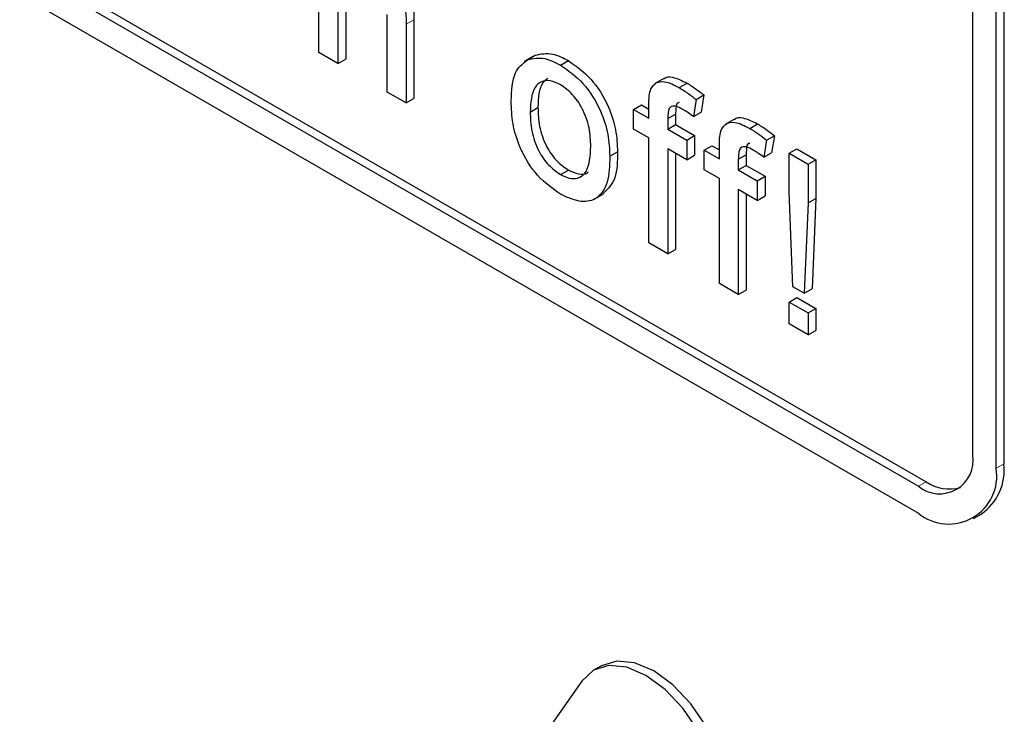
# Paper-space layout 'Blatt2' of a CAD drawing. Header units: millimetres. Extents: x 5 to 418, y 2 to 292.
# Tile 20 of 67: x 133.58 to 135.82, y 133.61 to 135.18. Entities that reach past the tile are written whole.
import ezdxf

# ---------------------------------------------------------------- set-up
doc = ezdxf.new("R2010")
doc.units = ezdxf.units.MM

psp = doc.layouts.new('Blatt2')

# ---------------------------------------------------------------- linework, layer by layer
at = {"color": 7, "linetype": 'Continuous', "lineweight": 25}
for p, q in [((126.7818, 139.1656), (135.6206, 134.0631)), ((129.0445, 137.9206), (135.6206, 134.1243)), ((129.0622, 137.9308), (135.6383, 134.1345)), ((135.7974, 134.1652), (135.7974, 137.0231)), ((135.8151, 134.1754), (135.8151, 137.0333)), ((135.7443, 134.1958), (135.7443, 136.074)), ((134.2591, 135.1097), (134.2591, 135.4976)), ((134.3022, 135.2369), (134.3022, 135.0848)), ((134.3199, 135.2471), (134.3199, 135.0951)), ((134.4142, 135.0202), (134.4142, 135.1964)), ((134.4572, 135.1741), (134.4572, 134.9954)), ((134.4749, 135.1843), (134.4749, 135.0056)), ((134.3022, 135.0848), (134.2591, 135.1097)), ((134.7453, 135.101), (134.7254, 135.0896)), ((134.7327, 135.0936), (134.7504, 135.1038)), ((134.3022, 135.0848), (134.3199, 135.0951)), ((134.8079, 135.0813), (134.8256, 135.0915)), ((135.0412, 135.0501), (135.0213, 135.0386)), ((135.0775, 135.0301), (135.0952, 135.0403)), ((134.4572, 134.9954), (134.4142, 135.0202)), ((135.1157, 135.0032), (135.1334, 135.0134)), ((135.1334, 135.0134), (135.1272, 134.9746)), ((134.4572, 134.9954), (134.4749, 135.0056)), ((134.9739, 134.9805), (134.9916, 134.9907)), ((134.9916, 134.9907), (135.0084, 134.981)), ((135.0084, 134.9606), (135.0084, 134.9894)), ((135.1157, 135.0032), (135.1096, 134.9644)), ((134.7388, 134.9747), (134.7565, 134.9849)), ((134.9739, 134.9358), (134.9739, 134.9805)), ((134.9739, 134.9805), (135.0084, 134.9606)), ((135.0514, 134.9598), (135.0691, 134.97)), ((135.0691, 134.97), (135.0691, 134.946)), ((135.1096, 134.9644), (135.1272, 134.9746)), ((135.0514, 134.9598), (135.0514, 134.9358)), ((135.0514, 134.9358), (135.0691, 134.946)), ((135.0691, 134.946), (135.1122, 134.9211)), ((135.2014, 134.9576), (135.1815, 134.9461)), ((135.2377, 134.9376), (135.2554, 134.9478)), ((135.0084, 134.9159), (134.9739, 134.9358)), ((135.0514, 134.9358), (135.0945, 134.9109)), ((135.0945, 134.9109), (135.1122, 134.9211)), ((135.1122, 134.9211), (135.1122, 134.8764)), ((135.2759, 134.9107), (135.2935, 134.9209)), ((135.2935, 134.9209), (135.2874, 134.8821)), ((135.0084, 134.6772), (135.0084, 134.9159)), ((135.0945, 134.9109), (135.0945, 134.8662)), ((135.1341, 134.888), (135.1518, 134.8982)), ((135.1518, 134.8982), (135.1686, 134.8886)), ((135.1686, 134.8681), (135.1686, 134.897)), ((135.2759, 134.9107), (135.2697, 134.8719)), ((134.9197, 134.8741), (134.9374, 134.8843)), ((135.0945, 134.8662), (135.0514, 134.891)), ((135.0514, 134.891), (135.0514, 134.6523)), ((135.0691, 134.8808), (135.0691, 134.6625)), ((135.0945, 134.8662), (135.1122, 134.8764)), ((135.1341, 134.8433), (135.1341, 134.888)), ((135.1341, 134.888), (135.1686, 134.8681)), ((135.2116, 134.8673), (135.2293, 134.8775)), ((135.2293, 134.8775), (135.2293, 134.8535)), ((135.2697, 134.8719), (135.2874, 134.8821)), ((135.3271, 134.8811), (135.3447, 134.8913)), ((135.3271, 134.7931), (135.3271, 134.8811)), ((135.3271, 134.8811), (135.3701, 134.8562)), ((135.3447, 134.8913), (135.3878, 134.8664)), ((135.2116, 134.8673), (135.2116, 134.8433)), ((135.2116, 134.8433), (135.2293, 134.8535)), ((135.2293, 134.8535), (135.2724, 134.8286)), ((135.3701, 134.8562), (135.3878, 134.8664)), ((135.3701, 134.8562), (135.3701, 134.7683)), ((135.3878, 134.8664), (135.3878, 134.7785)), ((134.8079, 134.8327), (134.8256, 134.8429)), ((135.1686, 134.8234), (135.1341, 134.8433)), ((135.2116, 134.8433), (135.2547, 134.8184)), ((135.1686, 134.5847), (135.1686, 134.8234)), ((135.2547, 134.8184), (135.2724, 134.8286)), ((135.2547, 134.8184), (135.2547, 134.7737)), ((135.2724, 134.8286), (135.2724, 134.7839)), ((134.8855, 134.7771), (134.9054, 134.7885)), ((135.2547, 134.7737), (135.2116, 134.7985)), ((135.2116, 134.7985), (135.2116, 134.5599)), ((135.2293, 134.7883), (135.2293, 134.5701)), ((135.3357, 134.5777), (135.3271, 134.7931)), ((135.2547, 134.7737), (135.2724, 134.7839)), ((135.3701, 134.7683), (135.3615, 134.5628)), ((135.3701, 134.7683), (135.3878, 134.7785)), ((135.3878, 134.7785), (135.3792, 134.573)), ((135.0514, 134.6523), (135.0084, 134.6772)), ((135.0514, 134.6523), (135.0691, 134.6625)), ((135.2116, 134.5599), (135.1686, 134.5847)), ((135.2116, 134.5599), (135.2293, 134.5701)), ((135.3615, 134.5628), (135.3357, 134.5777)), ((135.3615, 134.5628), (135.3792, 134.573)), ((135.3271, 134.5429), (135.3447, 134.5531)), ((135.3271, 134.4932), (135.3271, 134.5429)), ((135.3271, 134.5429), (135.3701, 134.5181)), ((135.3447, 134.5531), (135.3878, 134.5283)), ((135.3701, 134.5181), (135.3878, 134.5283)), ((135.3701, 134.5181), (135.3701, 134.4684)), ((135.3878, 134.5283), (135.3878, 134.4786)), ((135.3701, 134.4684), (135.3271, 134.4932)), ((135.3701, 134.4684), (135.3878, 134.4786)), ((135.7456, 134.0507), (135.7633, 134.0609)), ((134.9008, 133.7164), (134.8831, 133.7062)), ((134.8564, 133.6814), (134.0609, 132.5496))]:
    psp.add_line(p, q, dxfattribs=at)
at = {"color": 7, "linetype": 'Continuous', "lineweight": 18}
for p, q in [((134.4572, 135.1741), (134.4749, 135.1843)), ((135.7974, 134.1652), (135.8151, 134.1754)), ((135.6206, 134.1243), (135.6383, 134.1345))]:
    psp.add_line(p, q, dxfattribs=at)
at = {"color": 7, "linetype": 'Continuous', "lineweight": 25, "flags": 128}
for points in [[(135.1473, 133.5135), (135.1206, 133.5691), (135.0858, 133.62), (135.0453, 133.6627), (135.0019, 133.6944), (134.9584, 133.7129), (134.9179, 133.7169), (134.8831, 133.7062), (134.8564, 133.6814)], [(135.165, 133.5237), (135.1383, 133.5793), (135.1035, 133.6302), (135.063, 133.6729), (135.0196, 133.7046), (134.9761, 133.7231), (134.9356, 133.7271), (134.9008, 133.7164)]]:
    psp.add_lwpolyline(points, dxfattribs=at)
at = {"color": 7, "linetype": 'Continuous', "lineweight": 25}
for centre, radius, start, end in [((135.6689, 134.1836), 0.0764, 230.7967, 9.214), ((135.6896, 134.1477), 0.1092, 230.7967, 9.214), ((135.6926, 134.1619), 0.1232, 305.0133, 6.2988), ((135.691, 134.2103), 0.0923, 235.1435, 285.9932)]:
    psp.add_arc(centre, radius, start, end, dxfattribs=at)
for points, knots in [([(134.3742, 135.3317), (134.3878, 135.3225), (134.4149, 135.3042), (134.4468, 135.2566), (134.4565, 135.2113), (134.457, 135.1865), (134.4572, 135.1741)], [0, 0, 0, 0, 0.2803178, 0.5583395, 0.7785536, 1, 1, 1, 1]), ([(134.3919, 135.3419), (134.4055, 135.3327), (134.4326, 135.3144), (134.4645, 135.2668), (134.4742, 135.2215), (134.4747, 135.1967), (134.4749, 135.1843)], [0, 0, 0, 0, 0.2803178, 0.5583395, 0.7785536, 1, 1, 1, 1]), ([(134.7327, 135.0936), (134.7455, 135.0964), (134.7682, 135.1015), (134.7957, 135.0875), (134.8079, 135.0813)], [0, 0, 0, 0, 0.5590331, 1, 1, 1, 1]), ([(134.7504, 135.1038), (134.7631, 135.1066), (134.7859, 135.1117), (134.8134, 135.0977), (134.8256, 135.0915)], [0, 0, 0, 0, 0.5590331, 1, 1, 1, 1]), ([(134.6958, 134.9994), (134.6968, 135.0231), (134.6985, 135.0656), (134.7223, 135.085), (134.7327, 135.0936)], [0, 0, 0, 0, 0.560963, 1, 1, 1, 1]), ([(134.8079, 135.0813), (134.8255, 135.0689), (134.8608, 135.0441), (134.8992, 134.9822), (134.9175, 134.9232), (134.919, 134.8904), (134.9197, 134.8741)], [0, 0, 0, 0, 0.279556, 0.5586, 0.778991, 1, 1, 1, 1]), ([(134.8256, 135.0915), (134.8432, 135.0791), (134.8785, 135.0543), (134.9168, 134.9924), (134.9352, 134.9334), (134.9366, 134.9006), (134.9374, 134.8843)], [0, 0, 0, 0, 0.279556, 0.5586, 0.778991, 1, 1, 1, 1]), ([(135.0416, 135.0495), (135.0421, 135.05), (135.0466, 135.0552), (135.0654, 135.055), (135.0839, 135.0459), (135.0952, 135.0403)], [0, 0, 0, 0, 0.041167, 0.414036, 1, 1, 1, 1]), ([(134.8079, 135.0366), (134.8, 135.0403), (134.7842, 135.0479), (134.7636, 135.045), (134.7419, 135.0261), (134.7401, 134.9958), (134.7388, 134.9747)], [0, 0, 0, 0, 0.187137, 0.374025, 0.561097, 1, 1, 1, 1]), ([(134.7793, 135.051), (134.7751, 135.0479), (134.7584, 135.036), (134.7573, 135.0067), (134.7565, 134.9849)], [0, 0, 0, 0, 0.254643, 1, 1, 1, 1]), ([(134.8766, 134.8966), (134.8761, 134.9104), (134.8751, 134.9379), (134.8599, 134.981), (134.8354, 135.0172), (134.8171, 135.0301), (134.8079, 135.0366)], [0, 0, 0, 0, 0.281064, 0.560316, 0.780174, 1, 1, 1, 1]), ([(135.0129, 135.0274), (135.0166, 135.0326), (135.0239, 135.043), (135.0472, 135.0457), (135.066, 135.036), (135.0775, 135.0301)], [0, 0, 0, 0, 0.2794581, 0.5596612, 1, 1, 1, 1]), ([(135.0775, 135.0301), (135.0847, 135.0256), (135.0975, 135.0176), (135.1101, 135.0076), (135.1157, 135.0032)], [0, 0, 0, 0, 0.559945, 1, 1, 1, 1]), ([(135.0952, 135.0403), (135.1024, 135.0358), (135.1152, 135.0278), (135.1278, 135.0178), (135.1334, 135.0134)], [0, 0, 0, 0, 0.559945, 1, 1, 1, 1]), ([(135.0084, 134.9894), (135.0084, 134.9971), (135.0085, 135.0109), (135.0116, 135.0223), (135.0129, 135.0274)], [0, 0, 0, 0, 0.56037, 1, 1, 1, 1]), ([(134.8079, 134.788), (134.7899, 134.8006), (134.7539, 134.8257), (134.7148, 134.8895), (134.6978, 134.9494), (134.6965, 134.9827), (134.6958, 134.9994)], [0, 0, 0, 0, 0.279616, 0.558371, 0.778858, 1, 1, 1, 1]), ([(135.0855, 134.9808), (135.0801, 134.9837), (135.0695, 134.9895), (135.0555, 134.9879), (135.0519, 134.974), (135.0516, 134.9645), (135.0514, 134.9598)], [0, 0, 0, 0, 0.281469, 0.557719, 0.778516, 1, 1, 1, 1]), ([(135.0773, 134.996), (135.0762, 134.9959), (135.0714, 134.9954), (135.0698, 134.9837), (135.0693, 134.9746), (135.0691, 134.97)], [0, 0, 0, 0, 0.1312844, 0.5649679, 1, 1, 1, 1]), ([(134.7388, 134.9747), (134.7394, 134.9607), (134.7404, 134.9328), (134.7549, 134.889), (134.7799, 134.8523), (134.7986, 134.8392), (134.8079, 134.8327)], [0, 0, 0, 0, 0.281129, 0.560384, 0.780159, 1, 1, 1, 1]), ([(134.7565, 134.9849), (134.757, 134.9709), (134.7581, 134.943), (134.7726, 134.8992), (134.7976, 134.8625), (134.8162, 134.8494), (134.8256, 134.8429)], [0, 0, 0, 0, 0.281129, 0.560384, 0.780159, 1, 1, 1, 1]), ([(135.1096, 134.9644), (135.1051, 134.9677), (135.0971, 134.9737), (135.089, 134.9786), (135.0855, 134.9808)], [0, 0, 0, 0, 0.559924, 1, 1, 1, 1]), ([(135.1731, 134.9349), (135.1768, 134.9401), (135.1841, 134.9506), (135.2073, 134.9532), (135.2262, 134.9435), (135.2377, 134.9376)], [0, 0, 0, 0, 0.2794581, 0.5596612, 1, 1, 1, 1]), ([(135.2018, 134.957), (135.2023, 134.9575), (135.2068, 134.9627), (135.2255, 134.9626), (135.2441, 134.9534), (135.2554, 134.9478)], [0, 0, 0, 0, 0.041167, 0.414036, 1, 1, 1, 1]), ([(135.2554, 134.9478), (135.2626, 134.9433), (135.2754, 134.9353), (135.288, 134.9253), (135.2935, 134.9209)], [0, 0, 0, 0, 0.559945, 1, 1, 1, 1]), ([(135.1686, 134.897), (135.1686, 134.9047), (135.1686, 134.9184), (135.1718, 134.9299), (135.1731, 134.9349)], [0, 0, 0, 0, 0.56037, 1, 1, 1, 1]), ([(135.2377, 134.9376), (135.2449, 134.9331), (135.2577, 134.9251), (135.2703, 134.9151), (135.2759, 134.9107)], [0, 0, 0, 0, 0.559945, 1, 1, 1, 1]), ([(134.8079, 134.8327), (134.8158, 134.8289), (134.8318, 134.8214), (134.8523, 134.8249), (134.8739, 134.8445), (134.8755, 134.8751), (134.8766, 134.8966)], [0, 0, 0, 0, 0.187044, 0.373945, 0.560983, 1, 1, 1, 1]), ([(135.2457, 134.8883), (135.2403, 134.8912), (135.2297, 134.897), (135.2157, 134.8954), (135.2121, 134.8815), (135.2118, 134.872), (135.2116, 134.8673)], [0, 0, 0, 0, 0.281469, 0.5577195, 0.7785164, 1, 1, 1, 1]), ([(135.2375, 134.9035), (135.2364, 134.9034), (135.2315, 134.903), (135.23, 134.8912), (135.2295, 134.8821), (135.2293, 134.8775)], [0, 0, 0, 0, 0.131284, 0.564968, 1, 1, 1, 1]), ([(134.9197, 134.8741), (134.9191, 134.8533), (134.9179, 134.8119), (134.8917, 134.774), (134.8507, 134.7682), (134.8222, 134.7814), (134.8079, 134.788)], [0, 0, 0, 0, 0.281033, 0.559513, 0.779602, 1, 1, 1, 1]), ([(134.9374, 134.8843), (134.9371, 134.8629), (134.9366, 134.8213), (134.9153, 134.7997), (134.9049, 134.7892)], [0, 0, 0, 0, 0.512915, 1, 1, 1, 1]), ([(135.2697, 134.8719), (135.2653, 134.8752), (135.2573, 134.8812), (135.2492, 134.8861), (135.2457, 134.8883)], [0, 0, 0, 0, 0.559924, 1, 1, 1, 1]), ([(134.8256, 134.8429), (134.8334, 134.8393), (134.8491, 134.8321), (134.8651, 134.8328), (134.8705, 134.8381), (134.8712, 134.8388)], [0, 0, 0, 0, 0.465388, 0.930416, 1, 1, 1, 1])]:
    psp.add_open_spline(points, degree=3, knots=knots, dxfattribs=at)

doc.saveas('drawing.dxf')
